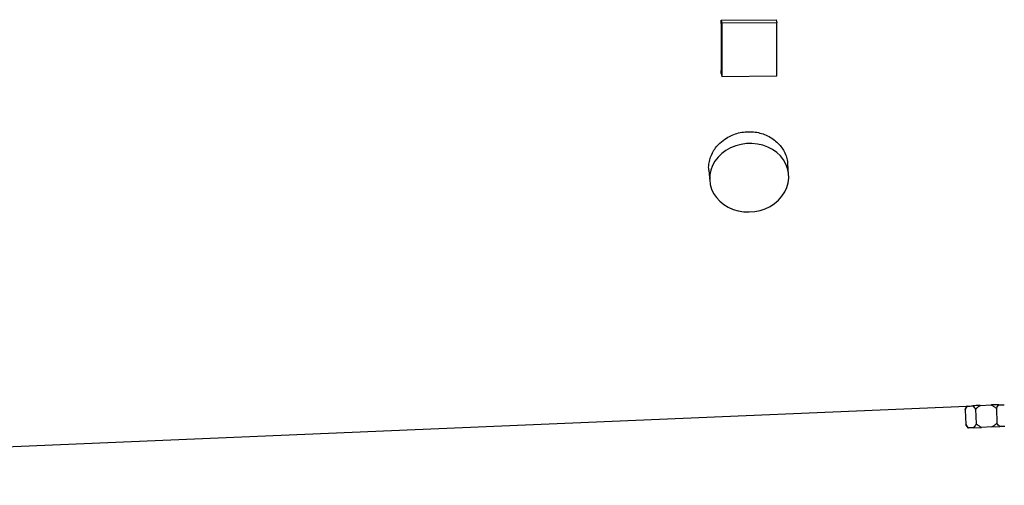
# Model space of a CAD drawing. Header units: millimetres. Extents: x 646 to 9630, y 5452 to 8430.
# Tile 9 of 12: x 5138 to 7377, y 5651 to 6709. Entities that reach past the tile are written whole.
import ezdxf

# ---------------------------------------------------------------- set-up
doc = ezdxf.new("R2010")
doc.units = ezdxf.units.MM
doc.header["$LTSCALE"] = 5

msp = doc.modelspace()

# ---------------------------------------------------------------- linework, layer by layer
at = {"color": 7, "linetype": 'Continuous', "lineweight": 25}
for p, q in [((6733, 6708), (6857.9, 6709.4)), ((6733, 6708), (6734.2, 6701.1)), ((6859.1, 6702.5), (6734.2, 6701.1)), ((6734.2, 6701.1), (6734.2, 6580.4)), ((6857.9, 6709.4), (6859.1, 6702.5)), ((6859.1, 6581.7), (6859.1, 6702.5)), ((6733, 6587.3), (6734.2, 6580.4)), ((6734.2, 6580.4), (6859.1, 6581.7)), ((6886.1, 6357.6), (6884, 6382.6)), ((6704.7, 6367.5), (6706.8, 6342.5)), ((3024.3, 5650.6), (7291.2, 5830.3)), ((7291.2, 5830.3), (7287.2, 5822.6)), ((7287.2, 5822.6), (7288.7, 5789.1)), ((7311, 5823.6), (7312.4, 5790.1)), ((7321.6, 5832.3), (7322.7, 5832.3)), ((7322.7, 5832.3), (7346, 5833.3)), ((7346, 5833.3), (7347.2, 5833.4)), ((7358.4, 5825.6), (7359.8, 5792.1)), ((7288.7, 5789.1), (7293.7, 5781.1)), ((7293.7, 5781.1), (7295, 5781.1)), ((7306.7, 5781.6), (7295, 5781.1)), ((7306.7, 5781.6), (7324.8, 5782.4)), ((7348.1, 5783.4), (7324.8, 5782.4)), ((7348.1, 5783.4), (7366.2, 5784.1)), ((7377.9, 5784.6), (7366.2, 5784.1))]:
    msp.add_line(p, q, dxfattribs=at)
at = {"color": 7, "linetype": 'Continuous', "lineweight": 25, "flags": 128}
msp.add_lwpolyline([(6796.5, 6272.1), (6809, 6273.1), (6821.2, 6275.6), (6833, 6279.6), (6844.1, 6284.9), (6854.3, 6291.5), (6863.3, 6299.3), (6871, 6308), (6877.3, 6317.6), (6882, 6327.7), (6885, 6338.4), (6886.3, 6349.2), (6885.9, 6360.1), (6883.7, 6370.7), (6879.8, 6381), (6874.3, 6390.6), (6867.3, 6399.5), (6858.9, 6407.4), (6849.3, 6414.2), (6838.7, 6419.7), (6827.2, 6423.9), (6815.1, 6426.7), (6802.7, 6427.9), (6790.2, 6427.6), (6777.8, 6425.9), (6765.7, 6422.6), (6754.2, 6418), (6743.6, 6412), (6734, 6404.8), (6725.6, 6396.5), (6718.6, 6387.4), (6713.1, 6377.5), (6709.2, 6367), (6707, 6356.3), (6706.6, 6345.4), (6707.9, 6334.6), (6710.9, 6324.1), (6715.6, 6314.2), (6721.9, 6304.9), (6729.6, 6296.5), (6738.7, 6289.1), (6748.8, 6282.9), (6759.9, 6278.1), (6771.7, 6274.6), (6783.9, 6272.6), (6796.5, 6272.1)], dxfattribs=at)
at = {"color": 7, "linetype": 'Continuous', "lineweight": 25}
for centre, major_axis, ratio, start_param, end_param in [((6685.3, 6941.2), (-12.4, 1135.9), 0.04066, 4.395096, 4.505195), ((7224.4, 6942.6), (-70.3, 1112.1), 0.576498, 3.137758, 3.157548), ((7319.6, 6942.6), (-70, 1108.1), 0.576498, 3.101319, 3.121162)]:
    msp.add_ellipse(centre, major_axis=major_axis, ratio=ratio, start_param=start_param, end_param=end_param, dxfattribs=at)
for points, knots in [([(6744.8, 6440.3), (6749.1, 6442.7), (6757.8, 6447.5), (6772.2, 6452.2), (6787.2, 6454.7), (6802.4, 6455), (6817.4, 6452.9), (6831.7, 6448.6), (6844.9, 6442.1), (6856.8, 6433.8), (6866.8, 6423.8), (6874.9, 6412.5), (6880.5, 6400.1), (6883.5, 6390), (6883.7, 6384.1), (6883.7, 6382.6)], [0, 0, 0, 0, 0.080944, 0.161887, 0.242838, 0.32379, 0.404602, 0.485415, 0.566299, 0.647183, 0.728296, 0.809409, 0.890552, 0.971694, 1, 1, 1, 1]), ([(6704.7, 6367.5), (6704.7, 6367.5), (6703.9, 6371.8), (6704.6, 6380.7), (6707.1, 6393.8), (6712.3, 6406.4), (6719.8, 6418.3), (6730.2, 6430.2), (6739.5, 6436.6), (6744.8, 6440.3)], [0, 0, 0, 0, 0.000621, 0.159474, 0.317953, 0.476433, 0.635062, 0.793691, 1, 1, 1, 1]), ([(7287.2, 5822.6), (7288, 5824.1), (7288.8, 5825.5), (7290.5, 5828.1), (7291.3, 5829.3), (7292.3, 5830.3)], [0, 0, 0, 0, 0.5, 0.5, 1, 1, 1, 1]), ([(7292.3, 5830.3), (7291.8, 5830.3), (7291.2, 5830.3), (7291.5, 5830.3), (7291.6, 5830.3)], [0, 0, 0, 0, 0.623888, 1, 1, 1, 1]), ([(7321.6, 5832.3), (7320.1, 5832.2), (7318.5, 5832.1), (7315.6, 5832), (7314.1, 5831.9), (7309.9, 5831.6), (7307.3, 5831.4), (7304.9, 5831.3)], [0, 0, 0, 0, 0.25, 0.25, 0.5, 0.5, 1, 1, 1, 1]), ([(7304.9, 5831.3), (7306, 5830.3), (7307.1, 5829.1), (7309.1, 5826.5), (7310, 5825.1), (7311, 5823.6)], [0, 0, 0, 0, 0.5, 0.5, 1, 1, 1, 1]), ([(7311, 5823.6), (7312.7, 5825.3), (7314.6, 5826.9), (7318.5, 5829.9), (7320.5, 5831.2), (7322.7, 5832.3)], [0, 0, 0, 0, 0.5, 0.5, 1, 1, 1, 1]), ([(7346, 5833.3), (7348.3, 5832.4), (7350.4, 5831.2), (7354.5, 5828.6), (7356.5, 5827.2), (7358.4, 5825.6)], [0, 0, 0, 0, 0.5, 0.5, 1, 1, 1, 1]), ([(7363.8, 5833.8), (7362.6, 5833.7), (7361.4, 5833.7), (7358.8, 5833.7), (7357.4, 5833.6), (7353.2, 5833.5), (7350.2, 5833.5), (7347.2, 5833.4)], [0, 0, 0, 0, 0.25, 0.25, 0.5, 0.5, 1, 1, 1, 1]), ([(7358.4, 5825.6), (7359.2, 5827.2), (7360.1, 5828.7), (7361.9, 5831.4), (7362.8, 5832.7), (7363.8, 5833.8)], [0, 0, 0, 0, 0.5, 0.5, 1, 1, 1, 1]), ([(7295, 5781.1), (7293.9, 5782.1), (7292.8, 5783.3), (7290.7, 5786), (7289.6, 5787.5), (7288.7, 5789.1)], [0, 0, 0, 0, 0.5, 0.5, 1, 1, 1, 1]), ([(7312.4, 5790.1), (7311.5, 5788.4), (7310.6, 5786.9), (7308.7, 5784), (7307.8, 5782.7), (7306.7, 5781.6)], [0, 0, 0, 0, 0.5, 0.5, 1, 1, 1, 1]), ([(7324.8, 5782.4), (7322.5, 5783.3), (7320.4, 5784.5), (7316.3, 5787.1), (7314.3, 5788.5), (7312.4, 5790.1)], [0, 0, 0, 0, 0.5, 0.5, 1, 1, 1, 1]), ([(7359.8, 5792.1), (7358.1, 5790.4), (7356.2, 5788.8), (7352.3, 5785.8), (7350.3, 5784.5), (7348.1, 5783.4)], [0, 0, 0, 0, 0.5, 0.5, 1, 1, 1, 1]), ([(7366.2, 5784.1), (7365, 5785.1), (7363.9, 5786.4), (7361.8, 5789), (7360.8, 5790.5), (7359.8, 5792.1)], [0, 0, 0, 0, 0.5, 0.5, 1, 1, 1, 1])]:
    msp.add_open_spline(points, degree=3, knots=knots, dxfattribs=at)

doc.saveas('drawing.dxf')
